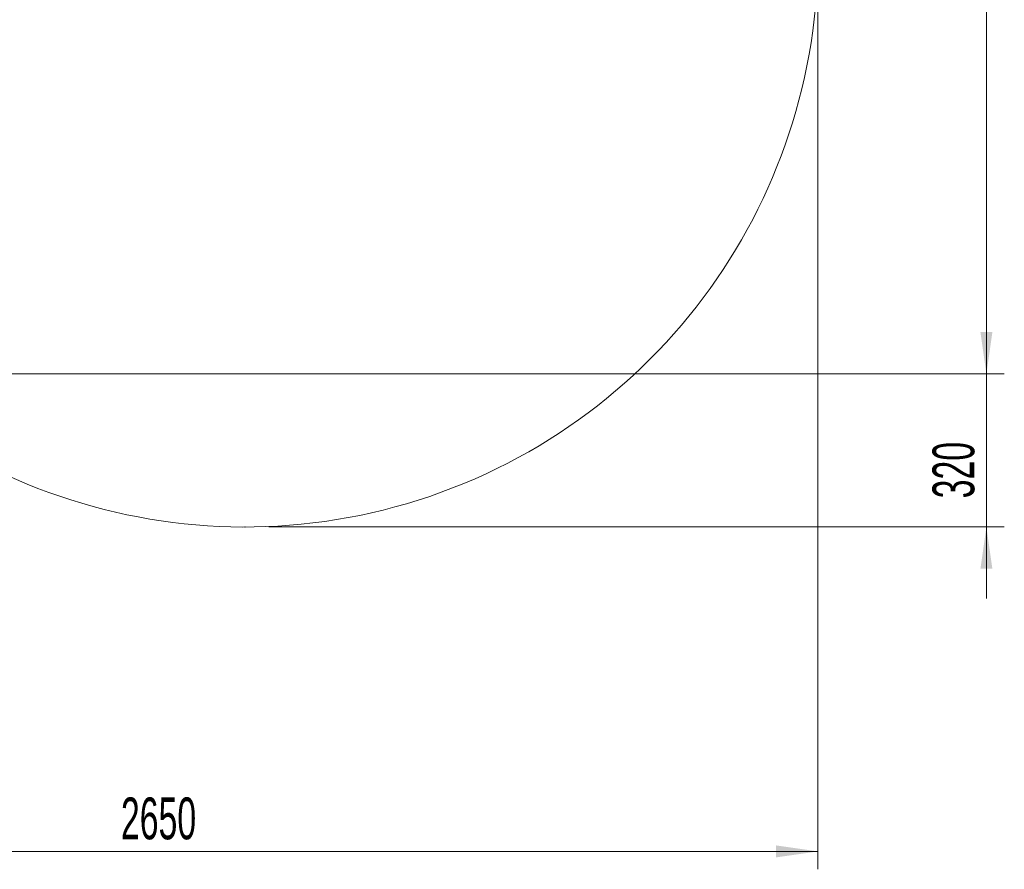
# Model space of a CAD drawing. Header units: millimetres. Extents: x 0 to 14900, y 0 to 10500.
# Tile 20 of 51: x 4444 to 6505, y 4536 to 6314. Entities that reach past the tile are written whole.
import ezdxf

# ---------------------------------------------------------------- set-up
doc = ezdxf.new("R2010")
doc.units = ezdxf.units.MM
doc.header["$LTSCALE"] = 25
doc.header["$PDSIZE"] = -1
doc.styles.add('SLDTEXTSTYLE0', font='TXT', dxfattribs={"width": 0.605})
doc.dimstyles.new('SLDDIMSTYLE0', dxfattribs={"dimtxt": 87.5, "dimasz": 87.5, "dimexe": 0, "dimexo": 0.0625, "dimgap": 21.875, "dimtad": 1, "dimdec": 0, "dimrnd": 1e-09, "dimzin": 12, "dimdsep": 46, "dimtxsty": 'SLDTEXTSTYLE0', "dimsah": 1, "dimcen": 0.09, "dimadec": 0, "dimazin": 3, "dimtfac": 1, "dimtofl": 0, "dimtmove": 0, "dimatfit": 3, "dimfxl": 1, "dimfrac": 2, "dimtolj": 1, "dimtzin": 12, "dimarcsym": 0})
doc.dimstyles.new('SLDDIMSTYLE1', dxfattribs={"dimtxt": 87.5, "dimasz": 87.5, "dimexe": 0, "dimexo": 0.0625, "dimgap": 21.875, "dimtad": 1, "dimdec": 0, "dimrnd": 1e-09, "dimzin": 12, "dimdsep": 46, "dimtxsty": 'SLDTEXTSTYLE0', "dimsah": 1, "dimcen": 0.09, "dimadec": 0, "dimazin": 3, "dimtfac": 1, "dimtmove": 0, "dimatfit": 0, "dimfxl": 1, "dimfrac": 2, "dimtolj": 1, "dimtzin": 12, "dimarcsym": 0})

# ---------------------------------------------------------------- blocks, each defined once
blk = doc.blocks.new('_D_3')
at = {"color": 7, "linetype": 'Continuous', "lineweight": 0}
for p, q in [((6114.7, 6401.4), (6114.7, 4535.8)), ((3464.8, 5441.5), (3464.8, 4535.8)), ((6114.7, 4573.3), (3464.8, 4573.3))]:
    blk.add_line(p, q, dxfattribs=at)
at = {"color": 7, "linetype": 'Continuous', "lineweight": 18}
for points in [[(3464.8, 4573.3), (3552.3, 4560.8), (3552.3, 4585.8)], [(6114.7, 4573.3), (6027.2, 4585.8), (6027.2, 4560.8)]]:
    blk.add_solid(points, dxfattribs=at)
at = {"color": 7, "linetype": 'Continuous', "lineweight": 18, "insert": (4656.1, 4686.1), "char_height": 87.5, "attachment_point": 1, "style": 'SLDTEXTSTYLE0'}
blk.add_mtext('2650', dxfattribs=at)
blk = doc.blocks.new('_D_4')
at = {"color": 7, "linetype": 'Continuous', "lineweight": 0}
for p, q in [((3834.8, 8686.7), (6504.8, 8686.7)), ((6467.3, 8686.7), (6467.3, 5572.4)), ((3865.7, 5572.4), (6504.8, 5572.4))]:
    blk.add_line(p, q, dxfattribs=at)
at = {"color": 7, "linetype": 'Continuous', "lineweight": 18}
for points in [[(6467.3, 8686.7), (6454.8, 8599.2), (6479.8, 8599.2)], [(6467.3, 5572.4), (6479.8, 5659.9), (6454.8, 5659.9)]]:
    blk.add_solid(points, dxfattribs=at)
at = {"color": 7, "linetype": 'Continuous', "lineweight": 18, "insert": (6354.5, 6995.9), "char_height": 87.5, "attachment_point": 1, "rotation": 90, "style": 'SLDTEXTSTYLE0'}
blk.add_mtext('3114', dxfattribs=at)
blk = doc.blocks.new('_D_5')
at = {"color": 7, "linetype": 'Continuous', "lineweight": 0}
for p, q in [((6467.3, 5572.4), (6467.3, 5722.4)), ((3865.7, 5572.4), (6504.8, 5572.4)), ((6467.3, 5252.1), (6467.3, 5572.4)), ((4965.4, 5252.1), (6504.8, 5252.1)), ((6467.3, 5252.1), (6467.3, 5102.1))]:
    blk.add_line(p, q, dxfattribs=at)
at = {"color": 7, "linetype": 'Continuous', "lineweight": 18}
for points in [[(6467.3, 5572.4), (6479.8, 5659.9), (6454.8, 5659.9)], [(6467.3, 5252.1), (6454.8, 5164.6), (6479.8, 5164.6)]]:
    blk.add_solid(points, dxfattribs=at)
at = {"color": 7, "linetype": 'Continuous', "lineweight": 18, "insert": (6354.5, 5312), "char_height": 87.5, "attachment_point": 1, "rotation": 90, "style": 'SLDTEXTSTYLE0'}
blk.add_mtext('320', dxfattribs=at)

msp = doc.modelspace()

# ---------------------------------------------------------------- linework, layer by layer
at = {"color": 7, "linetype": 'Continuous', "lineweight": 18}
msp.add_arc((4915.4491679, 6451.3733398), 1199.29, 214.5998496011, 5.4774903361, dxfattribs=at)
at = {"color": 7, "linetype": 'Continuous', "lineweight": 0}
msp.add_point((4915.4491679, 5252.0833398), dxfattribs=at)

# ---------------------------------------------------------------- dimensions: what is measured, and where the dimension line sits
at = {"color": 7, "linetype": 'Continuous', "lineweight": 18}
for p1, dimstyle, picture, middle in [((3784.7681648, 8686.719066), 'SLDDIMSTYLE0', '_D_4', (6467.2681648, 7129.584066)), ((4915.4491679, 5252.0833398), 'SLDDIMSTYLE1', '_D_5', (6467.2681648, 5412.2662029))]:
    dim = msp.add_linear_dim(base=(6467.2681648, 5572.449066), p1=p1, p2=(3815.6683384, 5572.449066), angle=90, dimstyle=dimstyle, dxfattribs=at)
    dim.commit()
    dim.dimension.update_dxf_attribs({"geometry": picture, "text_midpoint": middle, "dimtype": 160})
dim = msp.add_linear_dim(base=(3464.7681648, 4573.3272213), p1=(6114.7391679, 6451.3733398), p2=(3464.7681648, 5491.4549398), dimstyle='SLDDIMSTYLE0', dxfattribs=at)
dim.commit()
dim.dimension.update_dxf_attribs({"geometry": '_D_3', "text_midpoint": (4789.7536664, 4573.3272213), "dimtype": 160})

doc.saveas('drawing.dxf')
